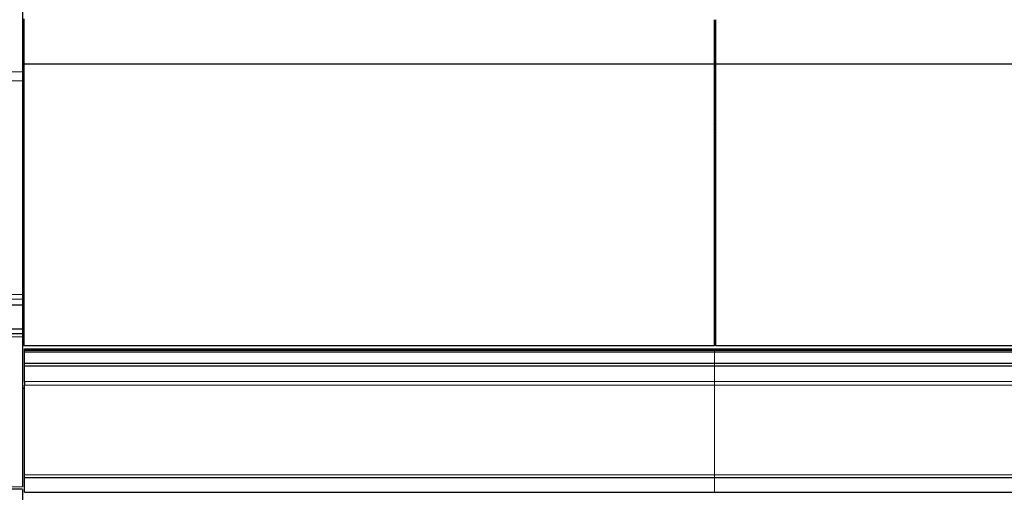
# Model space of a CAD drawing. Header units: inches. Extents: x 0 to 29700, y -16 to 21000.
# Tile 106 of 256: x 2951 to 4915, y 16860 to 17802. Entities that reach past the tile are written whole.
import ezdxf

# ---------------------------------------------------------------- set-up
doc = ezdxf.new("R2010")
doc.units = ezdxf.units.IN
doc.layers.add('1', color=7, linetype='Continuous', true_color=0xffffff)

msp = doc.modelspace()

# ---------------------------------------------------------------- linework, layer by layer
at = {"layer": '1', "color": 2, "linetype": 'Continuous', "lineweight": 25}
for p, q in [((2956.901, 17981.524), (2956.901, 17698.386)), ((2959.401, 17804.063), (2959.401, 17714.032)), ((4336.394, 17793.293), (4339.396, 17793.293)), ((4336.401, 17802.371), (4336.401, 17714.032)), ((4339.401, 17714.032), (4339.401, 17802.371)), ((2959.402, 17773.804), (2956.901, 17773.804)), ((2959.402, 17773.804), (2956.901, 17773.804)), ((2959.401, 17714.032), (2959.401, 17152.166)), ((4336.401, 17714.032), (2959.401, 17714.032)), ((4336.401, 17714.032), (4336.401, 17152.166)), ((4339.401, 17152.166), (4339.401, 17714.032)), ((5456.401, 17714.032), (4339.401, 17714.032)), ((2956.901, 17698.386), (2956.901, 17680.649)), ((2956.901, 17680.649), (2956.901, 17254.746)), ((4336.394, 17622.215), (4339.399, 17622.215)), ((2959.402, 17473.138), (2956.901, 17473.138)), ((2959.402, 17473.138), (2956.901, 17473.138)), ((2959.402, 17388.563), (2956.901, 17388.563)), ((2959.402, 17388.563), (2956.901, 17388.563)), ((2959.458, 17326.246), (2956.901, 17326.246)), ((2959.458, 17326.246), (2956.901, 17326.246)), ((4339.434, 17326.246), (4336.422, 17326.246)), ((4339.434, 17326.246), (4336.422, 17326.246)), ((2956.901, 17254.746), (2956.901, 17245.512)), ((2956.901, 17245.512), (2956.901, 17234.27)), ((2956.901, 17234.27), (2956.901, 17233.345)), ((2956.901, 17233.345), (2956.901, 17185.292)), ((2959.458, 17215.369), (2956.901, 17215.369)), ((2959.458, 17215.369), (2956.901, 17215.369)), ((4339.434, 17215.369), (4336.422, 17215.369)), ((4339.434, 17215.369), (4336.422, 17215.369)), ((2956.901, 17185.292), (2596.401, 17185.292)), ((2956.901, 17185.292), (2956.901, 17176.019)), ((2956.901, 17176.019), (2596.401, 17176.019)), ((2956.901, 17170.378), (2956.901, 16871.488)), ((4336.401, 17152.166), (2959.401, 17152.166)), ((2960.901, 17143.556), (2960.901, 17146.634)), ((2960.901, 17146.634), (4336.901, 17146.634)), ((2960.901, 17140.345), (2960.901, 17143.556)), ((2960.901, 17143.556), (4336.901, 17143.556)), ((4336.901, 17146.634), (5454.901, 17146.634)), ((4336.901, 17143.556), (5454.901, 17143.556)), ((5456.401, 17152.166), (4339.401, 17152.166)), ((2960.901, 17118.129), (2960.901, 17140.345)), ((2960.901, 17140.345), (4336.901, 17140.345)), ((4336.901, 17140.345), (5454.901, 17140.345)), ((2960.901, 17112.358), (2960.901, 17118.129)), ((2960.901, 17118.129), (4336.901, 17118.129)), ((2960.901, 17081.299), (2960.901, 17112.358)), ((2960.901, 17112.358), (4336.901, 17112.358)), ((4336.901, 17118.129), (5454.901, 17118.129)), ((4336.901, 17112.358), (5454.901, 17112.358)), ((2960.935, 17067.61), (2956.901, 17067.61)), ((2960.935, 17067.61), (2956.901, 17067.61)), ((2960.901, 17081.299), (2960.901, 17074.306)), ((2960.901, 16895.582), (2960.901, 17074.306)), ((2960.901, 16890.199), (2960.901, 16895.582)), ((2960.901, 16890.199), (4336.901, 16890.199)), ((2960.901, 16890.199), (2960.901, 16889.136)), ((2960.901, 16860.47), (2960.901, 16889.136)), ((4336.901, 16890.199), (5454.901, 16890.199)), ((2596.401, 16867.686), (2956.901, 16867.686)), ((2956.901, 16865.717), (2956.901, 16558.843)), ((2960.901, 16860.47), (4336.901, 16860.47)), ((4336.901, 16860.47), (5454.901, 16860.47))]:
    msp.add_line(p, q, dxfattribs=at)
at = {"layer": '1', "color": 110, "linetype": 'Continuous', "lineweight": 13}
for p, q in [((2956.901, 17698.386), (2596.401, 17698.386)), ((2956.901, 17680.649), (2596.401, 17680.649)), ((2956.901, 17254.746), (2596.401, 17254.746)), ((2956.901, 17245.512), (2596.401, 17245.512)), ((2956.901, 17234.27), (2596.401, 17234.27)), ((2956.901, 17233.345), (2596.401, 17233.345)), ((2956.901, 17170.378), (2596.401, 17170.378)), ((4336.901, 17146.634), (4336.901, 17143.556)), ((4336.901, 17143.556), (4336.901, 17140.345)), ((4336.901, 17140.345), (4336.901, 17118.129)), ((4336.901, 17118.129), (4336.901, 17112.358)), ((4336.901, 17112.358), (4336.901, 17081.299)), ((2960.901, 17081.299), (4336.901, 17081.299)), ((2960.901, 17074.306), (4336.901, 17074.306)), ((4336.901, 17081.299), (5454.901, 17081.299)), ((4336.901, 17081.299), (4336.901, 17074.306)), ((4336.901, 17074.306), (5454.901, 17074.306)), ((4336.901, 17074.306), (4336.901, 16895.582)), ((2960.901, 16895.582), (4336.901, 16895.582)), ((2960.901, 16889.136), (4336.901, 16889.136)), ((4336.901, 16895.582), (4336.901, 16890.199)), ((4336.901, 16895.582), (5454.901, 16895.582)), ((4336.901, 16890.199), (4336.901, 16889.136)), ((4336.901, 16889.136), (4336.901, 16860.47)), ((4336.901, 16889.136), (5454.901, 16889.136)), ((2956.901, 16871.488), (2596.401, 16871.488))]:
    msp.add_line(p, q, dxfattribs=at)
at = {"layer": '1', "color": 2, "linetype": 'Continuous', "lineweight": 25}
for centre, major_axis, start_param, end_param in [((4113.561, 17628.975), (-235.228, 0), 2.81565242, 2.85816209), ((4113.561, 17628.975), (244, 0), 5.86368451, 5.89500226), ((4113.561, 17495.924), (244, 0), 5.86368451, 5.89500226)]:
    msp.add_ellipse(centre, major_axis=major_axis, ratio=0.46174861, start_param=start_param, end_param=end_param, dxfattribs=at)
msp.add_open_spline([(2956.901, 17176.019), (2956.901, 17175.106), (2956.901, 17174.143), (2956.901, 17172.239), (2956.901, 17171.301), (2956.901, 17170.378)], degree=3, knots=[0, 0, 0, 0, 0.5, 0.5, 1, 1, 1, 1], dxfattribs=at)

doc.saveas('drawing.dxf')
